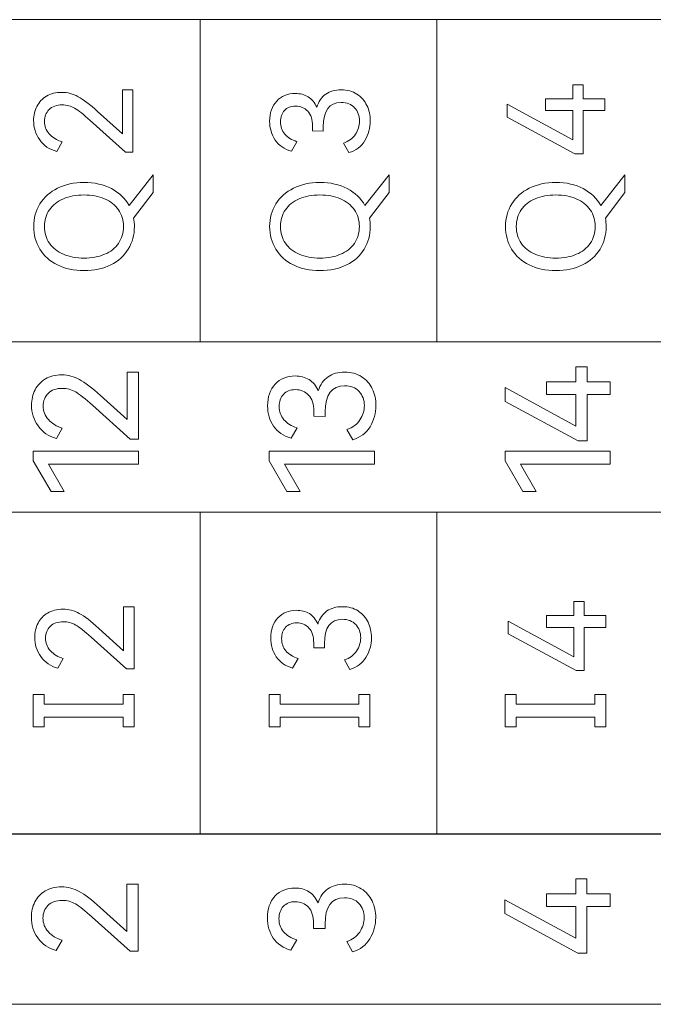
# Model space of a CAD drawing. Header units: millimetres. Extents: x 0 to 427, y 0 to 299.
# Tile 12 of 23: x 133 to 144, y 155 to 171. Entities that reach past the tile are written whole.
import ezdxf

# ---------------------------------------------------------------- set-up
doc = ezdxf.new("R2010")
doc.units = ezdxf.units.MM
doc.header["$MEASUREMENT"] = 0
doc.layers.add('layer 1', color=7, linetype='Continuous')

msp = doc.modelspace()

# ---------------------------------------------------------------- linework, layer by layer
at = {"layer": 'layer 1', "lineweight": 9}
for points, knots in [([(160.629, 171.486), (160.629, 171.486), (156.559, 171.486), (156.559, 171.486), (156.559, 171.486), (156.559, 171.486), (152.489, 171.486), (152.489, 171.486), (152.489, 171.486), (152.489, 171.486), (148.418, 171.486), (148.418, 171.486), (148.418, 171.486), (148.418, 171.486), (144.348, 171.486), (144.348, 171.486), (144.348, 171.486), (144.348, 171.486), (140.278, 171.486), (140.278, 171.486), (140.278, 171.486), (140.278, 171.486), (136.207, 171.486), (136.207, 171.486), (136.207, 171.486), (136.207, 171.486), (132.137, 171.486), (132.137, 171.486), (132.137, 171.486), (132.137, 171.486), (128.067, 171.486), (128.067, 171.486), (128.067, 171.486), (128.067, 171.486), (123.997, 171.486), (123.997, 171.486)], [0, 0, 0, 0, 0.111111, 0.111111, 0.111111, 0.111111, 0.222222, 0.222222, 0.222222, 0.222222, 0.333333, 0.333333, 0.333333, 0.333333, 0.444444, 0.444444, 0.444444, 0.444444, 0.555556, 0.555556, 0.555556, 0.555556, 0.666667, 0.666667, 0.666667, 0.666667, 0.777778, 0.777778, 0.777778, 0.777778, 0.888889, 0.888889, 0.888889, 0.888889, 1, 1, 1, 1]), ([(134.868, 169.519), (134.868, 169.519), (134.868, 170.278), (134.868, 170.278), (134.868, 170.278), (134.868, 170.278), (135.049, 170.278), (135.049, 170.278), (135.049, 170.278), (135.049, 170.278), (135.049, 169.208), (135.049, 169.208), (135.049, 169.208), (135.049, 169.208), (134.918, 169.208), (134.918, 169.208), (134.918, 169.208), (134.918, 169.208), (134.313, 169.751), (134.313, 169.751), (134.313, 169.751), (134.2, 169.853), (134.11, 169.924), (134.046, 169.962), (134.046, 169.962), (133.981, 170), (133.91, 170.019), (133.833, 170.019), (133.833, 170.019), (133.736, 170.019), (133.66, 169.993), (133.606, 169.939), (133.606, 169.939), (133.553, 169.885), (133.526, 169.818), (133.526, 169.737), (133.526, 169.737), (133.526, 169.655), (133.554, 169.582), (133.61, 169.519), (133.61, 169.519), (133.666, 169.457), (133.739, 169.412), (133.831, 169.384), (133.831, 169.384), (133.831, 169.384), (133.737, 169.219), (133.737, 169.219), (133.737, 169.219), (133.612, 169.253), (133.514, 169.319), (133.445, 169.418), (133.445, 169.418), (133.375, 169.518), (133.34, 169.629), (133.34, 169.751), (133.34, 169.751), (133.34, 169.84), (133.359, 169.921), (133.397, 169.994), (133.397, 169.994), (133.434, 170.067), (133.489, 170.126), (133.562, 170.169), (133.562, 170.169), (133.634, 170.213), (133.722, 170.235), (133.824, 170.235), (133.824, 170.235), (133.924, 170.235), (134.018, 170.21), (134.106, 170.161), (134.106, 170.161), (134.195, 170.113), (134.307, 170.027), (134.441, 169.905), (134.441, 169.905), (134.441, 169.905), (134.868, 169.519), (134.868, 169.519)], [0, 0, 0, 0, 0.05, 0.05, 0.05, 0.05, 0.1, 0.1, 0.1, 0.1, 0.15, 0.15, 0.15, 0.15, 0.2, 0.2, 0.2, 0.2, 0.25, 0.25, 0.25, 0.25, 0.3, 0.3, 0.3, 0.3, 0.35, 0.35, 0.35, 0.35, 0.4, 0.4, 0.4, 0.4, 0.45, 0.45, 0.45, 0.45, 0.5, 0.5, 0.5, 0.5, 0.55, 0.55, 0.55, 0.55, 0.6, 0.6, 0.6, 0.6, 0.65, 0.65, 0.65, 0.65, 0.7, 0.7, 0.7, 0.7, 0.75, 0.75, 0.75, 0.75, 0.8, 0.8, 0.8, 0.8, 0.85, 0.85, 0.85, 0.85, 0.9, 0.9, 0.9, 0.9, 0.95, 0.95, 0.95, 0.95, 1, 1, 1, 1]), ([(138.21, 169.978), (138.242, 170.079), (138.294, 170.154), (138.366, 170.204), (138.366, 170.204), (138.437, 170.254), (138.526, 170.278), (138.632, 170.278), (138.632, 170.278), (138.736, 170.278), (138.825, 170.254), (138.901, 170.205), (138.901, 170.205), (138.977, 170.156), (139.034, 170.091), (139.073, 170.01), (139.073, 170.01), (139.112, 169.929), (139.131, 169.84), (139.131, 169.744), (139.131, 169.744), (139.131, 169.622), (139.1, 169.509), (139.037, 169.406), (139.037, 169.406), (138.975, 169.303), (138.883, 169.233), (138.762, 169.198), (138.762, 169.198), (138.762, 169.198), (138.668, 169.363), (138.668, 169.363), (138.668, 169.363), (138.76, 169.392), (138.829, 169.443), (138.876, 169.514), (138.876, 169.514), (138.922, 169.585), (138.946, 169.662), (138.946, 169.744), (138.946, 169.744), (138.946, 169.834), (138.918, 169.91), (138.862, 169.97), (138.862, 169.97), (138.806, 170.03), (138.729, 170.061), (138.629, 170.061), (138.629, 170.061), (138.424, 170.061), (138.322, 169.921), (138.322, 169.641), (138.322, 169.641), (138.322, 169.641), (138.322, 169.57), (138.322, 169.57), (138.322, 169.57), (138.322, 169.57), (138.139, 169.572), (138.139, 169.572), (138.139, 169.572), (138.139, 169.572), (138.139, 169.652), (138.139, 169.652), (138.139, 169.652), (138.139, 169.765), (138.111, 169.851), (138.056, 169.91), (138.056, 169.91), (138.001, 169.969), (137.931, 169.999), (137.845, 169.999), (137.845, 169.999), (137.764, 169.999), (137.701, 169.973), (137.655, 169.923), (137.655, 169.923), (137.609, 169.873), (137.586, 169.808), (137.586, 169.728), (137.586, 169.728), (137.586, 169.645), (137.61, 169.576), (137.659, 169.518), (137.659, 169.518), (137.708, 169.461), (137.779, 169.417), (137.87, 169.386), (137.87, 169.386), (137.87, 169.386), (137.776, 169.221), (137.776, 169.221), (137.776, 169.221), (137.652, 169.258), (137.559, 169.323), (137.495, 169.415), (137.495, 169.415), (137.432, 169.508), (137.4, 169.616), (137.4, 169.74), (137.4, 169.74), (137.4, 169.883), (137.441, 169.999), (137.522, 170.086), (137.522, 170.086), (137.603, 170.173), (137.709, 170.216), (137.84, 170.216), (137.84, 170.216), (137.925, 170.216), (137.999, 170.197), (138.063, 170.158), (138.063, 170.158), (138.127, 170.119), (138.176, 170.059), (138.21, 169.978)], [0, 0, 0, 0, 0.034483, 0.034483, 0.034483, 0.034483, 0.068966, 0.068966, 0.068966, 0.068966, 0.103448, 0.103448, 0.103448, 0.103448, 0.137931, 0.137931, 0.137931, 0.137931, 0.172414, 0.172414, 0.172414, 0.172414, 0.206897, 0.206897, 0.206897, 0.206897, 0.241379, 0.241379, 0.241379, 0.241379, 0.275862, 0.275862, 0.275862, 0.275862, 0.310345, 0.310345, 0.310345, 0.310345, 0.344828, 0.344828, 0.344828, 0.344828, 0.37931, 0.37931, 0.37931, 0.37931, 0.413793, 0.413793, 0.413793, 0.413793, 0.448276, 0.448276, 0.448276, 0.448276, 0.482759, 0.482759, 0.482759, 0.482759, 0.517241, 0.517241, 0.517241, 0.517241, 0.551724, 0.551724, 0.551724, 0.551724, 0.586207, 0.586207, 0.586207, 0.586207, 0.62069, 0.62069, 0.62069, 0.62069, 0.655172, 0.655172, 0.655172, 0.655172, 0.689655, 0.689655, 0.689655, 0.689655, 0.724138, 0.724138, 0.724138, 0.724138, 0.758621, 0.758621, 0.758621, 0.758621, 0.793103, 0.793103, 0.793103, 0.793103, 0.827586, 0.827586, 0.827586, 0.827586, 0.862069, 0.862069, 0.862069, 0.862069, 0.896552, 0.896552, 0.896552, 0.896552, 0.931034, 0.931034, 0.931034, 0.931034, 0.965517, 0.965517, 0.965517, 0.965517, 1, 1, 1, 1]), ([(142.146, 170.125), (142.146, 170.125), (142.616, 170.125), (142.616, 170.125), (142.616, 170.125), (142.616, 170.125), (142.616, 170.366), (142.616, 170.366), (142.616, 170.366), (142.616, 170.366), (142.792, 170.366), (142.792, 170.366), (142.792, 170.366), (142.792, 170.366), (142.792, 170.125), (142.792, 170.125), (142.792, 170.125), (142.792, 170.125), (143.164, 170.125), (143.164, 170.125), (143.164, 170.125), (143.164, 170.125), (143.164, 169.921), (143.164, 169.921), (143.164, 169.921), (143.164, 169.921), (142.792, 169.921), (142.792, 169.921), (142.792, 169.921), (142.792, 169.921), (142.792, 169.178), (142.792, 169.178), (142.792, 169.178), (142.792, 169.178), (142.65, 169.178), (142.65, 169.178), (142.65, 169.178), (142.65, 169.178), (141.483, 169.808), (141.483, 169.808), (141.483, 169.808), (141.483, 169.808), (141.483, 170.031), (141.483, 170.031), (141.483, 170.031), (141.483, 170.031), (142.616, 169.416), (142.616, 169.416), (142.616, 169.416), (142.616, 169.416), (142.616, 169.921), (142.616, 169.921), (142.616, 169.921), (142.616, 169.921), (142.146, 169.921), (142.146, 169.921), (142.146, 169.921), (142.146, 169.921), (142.146, 170.125), (142.146, 170.125)], [0, 0, 0, 0, 0.066667, 0.066667, 0.066667, 0.066667, 0.133333, 0.133333, 0.133333, 0.133333, 0.2, 0.2, 0.2, 0.2, 0.266667, 0.266667, 0.266667, 0.266667, 0.333333, 0.333333, 0.333333, 0.333333, 0.4, 0.4, 0.4, 0.4, 0.466667, 0.466667, 0.466667, 0.466667, 0.533333, 0.533333, 0.533333, 0.533333, 0.6, 0.6, 0.6, 0.6, 0.666667, 0.666667, 0.666667, 0.666667, 0.733333, 0.733333, 0.733333, 0.733333, 0.8, 0.8, 0.8, 0.8, 0.866667, 0.866667, 0.866667, 0.866667, 0.933333, 0.933333, 0.933333, 0.933333, 1, 1, 1, 1]), ([(135.397, 168.818), (135.397, 168.818), (135.397, 168.511), (135.397, 168.511), (135.397, 168.511), (135.397, 168.511), (135.06, 168.07), (135.06, 168.07), (135.06, 168.07), (135.069, 168.023), (135.074, 167.975), (135.074, 167.926), (135.074, 167.926), (135.074, 167.782), (135.039, 167.653), (134.968, 167.537), (134.968, 167.537), (134.898, 167.422), (134.797, 167.331), (134.666, 167.266), (134.666, 167.266), (134.534, 167.2), (134.381, 167.167), (134.207, 167.167), (134.207, 167.167), (134.034, 167.167), (133.882, 167.2), (133.751, 167.266), (133.751, 167.266), (133.619, 167.331), (133.518, 167.422), (133.448, 167.537), (133.448, 167.537), (133.378, 167.653), (133.343, 167.782), (133.343, 167.926), (133.343, 167.926), (133.343, 168.07), (133.378, 168.199), (133.449, 168.315), (133.449, 168.315), (133.52, 168.43), (133.621, 168.521), (133.752, 168.586), (133.752, 168.586), (133.883, 168.652), (134.034, 168.685), (134.207, 168.685), (134.207, 168.685), (134.388, 168.685), (134.545, 168.649), (134.678, 168.578), (134.678, 168.578), (134.812, 168.507), (134.913, 168.411), (134.982, 168.288), (134.982, 168.288), (134.982, 168.288), (135.397, 168.818), (135.397, 168.818)], [0, 0, 0, 0, 0.066667, 0.066667, 0.066667, 0.066667, 0.133333, 0.133333, 0.133333, 0.133333, 0.2, 0.2, 0.2, 0.2, 0.266667, 0.266667, 0.266667, 0.266667, 0.333333, 0.333333, 0.333333, 0.333333, 0.4, 0.4, 0.4, 0.4, 0.466667, 0.466667, 0.466667, 0.466667, 0.533333, 0.533333, 0.533333, 0.533333, 0.6, 0.6, 0.6, 0.6, 0.666667, 0.666667, 0.666667, 0.666667, 0.733333, 0.733333, 0.733333, 0.733333, 0.8, 0.8, 0.8, 0.8, 0.866667, 0.866667, 0.866667, 0.866667, 0.933333, 0.933333, 0.933333, 0.933333, 1, 1, 1, 1]), ([(139.455, 168.818), (139.455, 168.818), (139.455, 168.511), (139.455, 168.511), (139.455, 168.511), (139.455, 168.511), (139.118, 168.07), (139.118, 168.07), (139.118, 168.07), (139.127, 168.023), (139.131, 167.975), (139.131, 167.926), (139.131, 167.926), (139.131, 167.782), (139.096, 167.653), (139.026, 167.537), (139.026, 167.537), (138.956, 167.422), (138.855, 167.331), (138.723, 167.266), (138.723, 167.266), (138.592, 167.2), (138.439, 167.167), (138.265, 167.167), (138.265, 167.167), (138.092, 167.167), (137.94, 167.2), (137.808, 167.266), (137.808, 167.266), (137.677, 167.331), (137.576, 167.422), (137.506, 167.537), (137.506, 167.537), (137.435, 167.653), (137.4, 167.782), (137.4, 167.926), (137.4, 167.926), (137.4, 168.07), (137.436, 168.199), (137.507, 168.315), (137.507, 168.315), (137.578, 168.43), (137.679, 168.521), (137.81, 168.586), (137.81, 168.586), (137.94, 168.652), (138.092, 168.685), (138.265, 168.685), (138.265, 168.685), (138.445, 168.685), (138.602, 168.649), (138.736, 168.578), (138.736, 168.578), (138.87, 168.507), (138.971, 168.411), (139.04, 168.288), (139.04, 168.288), (139.04, 168.288), (139.455, 168.818), (139.455, 168.818)], [0, 0, 0, 0, 0.066667, 0.066667, 0.066667, 0.066667, 0.133333, 0.133333, 0.133333, 0.133333, 0.2, 0.2, 0.2, 0.2, 0.266667, 0.266667, 0.266667, 0.266667, 0.333333, 0.333333, 0.333333, 0.333333, 0.4, 0.4, 0.4, 0.4, 0.466667, 0.466667, 0.466667, 0.466667, 0.533333, 0.533333, 0.533333, 0.533333, 0.6, 0.6, 0.6, 0.6, 0.666667, 0.666667, 0.666667, 0.666667, 0.733333, 0.733333, 0.733333, 0.733333, 0.8, 0.8, 0.8, 0.8, 0.866667, 0.866667, 0.866667, 0.866667, 0.933333, 0.933333, 0.933333, 0.933333, 1, 1, 1, 1]), ([(143.512, 168.818), (143.512, 168.818), (143.512, 168.511), (143.512, 168.511), (143.512, 168.511), (143.512, 168.511), (143.175, 168.07), (143.175, 168.07), (143.175, 168.07), (143.184, 168.023), (143.189, 167.975), (143.189, 167.926), (143.189, 167.926), (143.189, 167.782), (143.154, 167.653), (143.083, 167.537), (143.083, 167.537), (143.013, 167.422), (142.912, 167.331), (142.781, 167.266), (142.781, 167.266), (142.649, 167.2), (142.496, 167.167), (142.322, 167.167), (142.322, 167.167), (142.149, 167.167), (141.997, 167.2), (141.866, 167.266), (141.866, 167.266), (141.734, 167.331), (141.633, 167.422), (141.563, 167.537), (141.563, 167.537), (141.493, 167.653), (141.458, 167.782), (141.458, 167.926), (141.458, 167.926), (141.458, 168.07), (141.493, 168.199), (141.564, 168.315), (141.564, 168.315), (141.635, 168.43), (141.736, 168.521), (141.867, 168.586), (141.867, 168.586), (141.998, 168.652), (142.149, 168.685), (142.322, 168.685), (142.322, 168.685), (142.503, 168.685), (142.66, 168.649), (142.793, 168.578), (142.793, 168.578), (142.927, 168.507), (143.028, 168.411), (143.097, 168.288), (143.097, 168.288), (143.097, 168.288), (143.512, 168.818), (143.512, 168.818)], [0, 0, 0, 0, 0.066667, 0.066667, 0.066667, 0.066667, 0.133333, 0.133333, 0.133333, 0.133333, 0.2, 0.2, 0.2, 0.2, 0.266667, 0.266667, 0.266667, 0.266667, 0.333333, 0.333333, 0.333333, 0.333333, 0.4, 0.4, 0.4, 0.4, 0.466667, 0.466667, 0.466667, 0.466667, 0.533333, 0.533333, 0.533333, 0.533333, 0.6, 0.6, 0.6, 0.6, 0.666667, 0.666667, 0.666667, 0.666667, 0.733333, 0.733333, 0.733333, 0.733333, 0.8, 0.8, 0.8, 0.8, 0.866667, 0.866667, 0.866667, 0.866667, 0.933333, 0.933333, 0.933333, 0.933333, 1, 1, 1, 1]), ([(134.207, 167.383), (134.34, 167.383), (134.458, 167.404), (134.56, 167.448), (134.56, 167.448), (134.663, 167.491), (134.743, 167.555), (134.8, 167.637), (134.8, 167.637), (134.857, 167.72), (134.886, 167.816), (134.886, 167.926), (134.886, 167.926), (134.886, 168.036), (134.857, 168.132), (134.8, 168.214), (134.8, 168.214), (134.743, 168.296), (134.663, 168.359), (134.56, 168.403), (134.56, 168.403), (134.458, 168.447), (134.34, 168.469), (134.207, 168.469), (134.207, 168.469), (134.073, 168.469), (133.954, 168.447), (133.852, 168.403), (133.852, 168.403), (133.749, 168.359), (133.67, 168.296), (133.613, 168.214), (133.613, 168.214), (133.557, 168.132), (133.528, 168.036), (133.528, 167.926), (133.528, 167.926), (133.528, 167.816), (133.557, 167.72), (133.613, 167.638), (133.613, 167.638), (133.67, 167.556), (133.749, 167.493), (133.852, 167.449), (133.852, 167.449), (133.954, 167.405), (134.073, 167.383), (134.207, 167.383)], [0, 0, 0, 0, 0.083333, 0.083333, 0.083333, 0.083333, 0.166667, 0.166667, 0.166667, 0.166667, 0.25, 0.25, 0.25, 0.25, 0.333333, 0.333333, 0.333333, 0.333333, 0.416667, 0.416667, 0.416667, 0.416667, 0.5, 0.5, 0.5, 0.5, 0.583333, 0.583333, 0.583333, 0.583333, 0.666667, 0.666667, 0.666667, 0.666667, 0.75, 0.75, 0.75, 0.75, 0.833333, 0.833333, 0.833333, 0.833333, 0.916667, 0.916667, 0.916667, 0.916667, 1, 1, 1, 1]), ([(138.265, 167.383), (138.398, 167.383), (138.515, 167.404), (138.618, 167.448), (138.618, 167.448), (138.72, 167.491), (138.8, 167.555), (138.857, 167.637), (138.857, 167.637), (138.915, 167.72), (138.943, 167.816), (138.943, 167.926), (138.943, 167.926), (138.943, 168.036), (138.915, 168.132), (138.857, 168.214), (138.857, 168.214), (138.8, 168.296), (138.72, 168.359), (138.618, 168.403), (138.618, 168.403), (138.515, 168.447), (138.398, 168.469), (138.265, 168.469), (138.265, 168.469), (138.13, 168.469), (138.012, 168.447), (137.909, 168.403), (137.909, 168.403), (137.807, 168.359), (137.727, 168.296), (137.671, 168.214), (137.671, 168.214), (137.614, 168.132), (137.586, 168.036), (137.586, 167.926), (137.586, 167.926), (137.586, 167.816), (137.614, 167.72), (137.671, 167.638), (137.671, 167.638), (137.727, 167.556), (137.807, 167.493), (137.909, 167.449), (137.909, 167.449), (138.012, 167.405), (138.13, 167.383), (138.265, 167.383)], [0, 0, 0, 0, 0.083333, 0.083333, 0.083333, 0.083333, 0.166667, 0.166667, 0.166667, 0.166667, 0.25, 0.25, 0.25, 0.25, 0.333333, 0.333333, 0.333333, 0.333333, 0.416667, 0.416667, 0.416667, 0.416667, 0.5, 0.5, 0.5, 0.5, 0.583333, 0.583333, 0.583333, 0.583333, 0.666667, 0.666667, 0.666667, 0.666667, 0.75, 0.75, 0.75, 0.75, 0.833333, 0.833333, 0.833333, 0.833333, 0.916667, 0.916667, 0.916667, 0.916667, 1, 1, 1, 1]), ([(142.322, 167.383), (142.455, 167.383), (142.573, 167.404), (142.675, 167.448), (142.675, 167.448), (142.778, 167.491), (142.858, 167.555), (142.915, 167.637), (142.915, 167.637), (142.972, 167.72), (143.001, 167.816), (143.001, 167.926), (143.001, 167.926), (143.001, 168.036), (142.972, 168.132), (142.915, 168.214), (142.915, 168.214), (142.858, 168.296), (142.778, 168.359), (142.675, 168.403), (142.675, 168.403), (142.573, 168.447), (142.455, 168.469), (142.322, 168.469), (142.322, 168.469), (142.188, 168.469), (142.069, 168.447), (141.967, 168.403), (141.967, 168.403), (141.864, 168.359), (141.785, 168.296), (141.728, 168.214), (141.728, 168.214), (141.672, 168.132), (141.643, 168.036), (141.643, 167.926), (141.643, 167.926), (141.643, 167.816), (141.672, 167.72), (141.728, 167.638), (141.728, 167.638), (141.785, 167.556), (141.864, 167.493), (141.967, 167.449), (141.967, 167.449), (142.069, 167.405), (142.188, 167.383), (142.322, 167.383)], [0, 0, 0, 0, 0.083333, 0.083333, 0.083333, 0.083333, 0.166667, 0.166667, 0.166667, 0.166667, 0.25, 0.25, 0.25, 0.25, 0.333333, 0.333333, 0.333333, 0.333333, 0.416667, 0.416667, 0.416667, 0.416667, 0.5, 0.5, 0.5, 0.5, 0.583333, 0.583333, 0.583333, 0.583333, 0.666667, 0.666667, 0.666667, 0.666667, 0.75, 0.75, 0.75, 0.75, 0.833333, 0.833333, 0.833333, 0.833333, 0.916667, 0.916667, 0.916667, 0.916667, 1, 1, 1, 1]), ([(160.629, 165.945), (160.629, 165.945), (156.559, 165.945), (156.559, 165.945), (156.559, 165.945), (156.559, 165.945), (152.489, 165.945), (152.489, 165.945), (152.489, 165.945), (152.489, 165.945), (148.418, 165.945), (148.418, 165.945), (148.418, 165.945), (148.418, 165.945), (144.348, 165.945), (144.348, 165.945), (144.348, 165.945), (144.348, 165.945), (140.278, 165.945), (140.278, 165.945), (140.278, 165.945), (140.278, 165.945), (136.207, 165.945), (136.207, 165.945), (136.207, 165.945), (136.207, 165.945), (132.137, 165.945), (132.137, 165.945), (132.137, 165.945), (132.137, 165.945), (128.067, 165.945), (128.067, 165.945), (128.067, 165.945), (128.067, 165.945), (123.997, 165.945), (123.997, 165.945)], [0, 0, 0, 0, 0.111111, 0.111111, 0.111111, 0.111111, 0.222222, 0.222222, 0.222222, 0.222222, 0.333333, 0.333333, 0.333333, 0.333333, 0.444444, 0.444444, 0.444444, 0.444444, 0.555556, 0.555556, 0.555556, 0.555556, 0.666667, 0.666667, 0.666667, 0.666667, 0.777778, 0.777778, 0.777778, 0.777778, 0.888889, 0.888889, 0.888889, 0.888889, 1, 1, 1, 1]), ([(123.997, 163.011), (123.997, 163.011), (123.997, 165.943), (123.997, 165.943), (123.997, 165.943), (123.997, 165.943), (160.629, 165.943), (160.629, 165.943), (160.629, 165.943), (160.629, 165.943), (160.629, 163.011), (160.629, 163.011), (160.629, 163.011), (160.629, 163.011), (123.997, 163.011), (123.997, 163.011)], [0, 0, 0, 0, 0.25, 0.25, 0.25, 0.25, 0.5, 0.5, 0.5, 0.5, 0.75, 0.75, 0.75, 0.75, 1, 1, 1, 1]), ([(134.949, 164.604), (134.949, 164.604), (134.949, 165.421), (134.949, 165.421), (134.949, 165.421), (134.949, 165.421), (135.144, 165.421), (135.144, 165.421), (135.144, 165.421), (135.144, 165.421), (135.144, 164.268), (135.144, 164.268), (135.144, 164.268), (135.144, 164.268), (135.003, 164.268), (135.003, 164.268), (135.003, 164.268), (135.003, 164.268), (134.351, 164.853), (134.351, 164.853), (134.351, 164.853), (134.229, 164.963), (134.133, 165.04), (134.064, 165.08), (134.064, 165.08), (133.994, 165.121), (133.918, 165.142), (133.835, 165.142), (133.835, 165.142), (133.73, 165.142), (133.648, 165.113), (133.591, 165.056), (133.591, 165.056), (133.534, 164.999), (133.504, 164.926), (133.504, 164.838), (133.504, 164.838), (133.504, 164.75), (133.535, 164.671), (133.595, 164.604), (133.595, 164.604), (133.654, 164.537), (133.734, 164.488), (133.833, 164.458), (133.833, 164.458), (133.833, 164.458), (133.732, 164.28), (133.732, 164.28), (133.732, 164.28), (133.597, 164.317), (133.492, 164.388), (133.417, 164.495), (133.417, 164.495), (133.342, 164.602), (133.304, 164.722), (133.304, 164.853), (133.304, 164.853), (133.304, 164.949), (133.325, 165.036), (133.365, 165.115), (133.365, 165.115), (133.405, 165.194), (133.464, 165.257), (133.543, 165.304), (133.543, 165.304), (133.621, 165.351), (133.715, 165.374), (133.825, 165.374), (133.825, 165.374), (133.932, 165.374), (134.034, 165.347), (134.129, 165.295), (134.129, 165.295), (134.224, 165.243), (134.345, 165.149), (134.49, 165.019), (134.49, 165.019), (134.49, 165.019), (134.949, 164.604), (134.949, 164.604)], [0, 0, 0, 0, 0.05, 0.05, 0.05, 0.05, 0.1, 0.1, 0.1, 0.1, 0.15, 0.15, 0.15, 0.15, 0.2, 0.2, 0.2, 0.2, 0.25, 0.25, 0.25, 0.25, 0.3, 0.3, 0.3, 0.3, 0.35, 0.35, 0.35, 0.35, 0.4, 0.4, 0.4, 0.4, 0.45, 0.45, 0.45, 0.45, 0.5, 0.5, 0.5, 0.5, 0.55, 0.55, 0.55, 0.55, 0.6, 0.6, 0.6, 0.6, 0.65, 0.65, 0.65, 0.65, 0.7, 0.7, 0.7, 0.7, 0.75, 0.75, 0.75, 0.75, 0.8, 0.8, 0.8, 0.8, 0.85, 0.85, 0.85, 0.85, 0.9, 0.9, 0.9, 0.9, 0.95, 0.95, 0.95, 0.95, 1, 1, 1, 1]), ([(138.236, 165.098), (138.271, 165.206), (138.327, 165.287), (138.404, 165.341), (138.404, 165.341), (138.482, 165.394), (138.577, 165.421), (138.691, 165.421), (138.691, 165.421), (138.803, 165.421), (138.9, 165.394), (138.981, 165.342), (138.981, 165.342), (139.062, 165.29), (139.125, 165.219), (139.166, 165.132), (139.166, 165.132), (139.208, 165.046), (139.229, 164.95), (139.229, 164.846), (139.229, 164.846), (139.229, 164.714), (139.195, 164.593), (139.128, 164.482), (139.128, 164.482), (139.06, 164.371), (138.961, 164.296), (138.831, 164.258), (138.831, 164.258), (138.831, 164.258), (138.73, 164.436), (138.73, 164.436), (138.73, 164.436), (138.829, 164.467), (138.904, 164.522), (138.954, 164.598), (138.954, 164.598), (139.003, 164.674), (139.029, 164.757), (139.029, 164.846), (139.029, 164.846), (139.029, 164.943), (138.998, 165.025), (138.939, 165.089), (138.939, 165.089), (138.879, 165.154), (138.795, 165.187), (138.688, 165.187), (138.688, 165.187), (138.468, 165.187), (138.357, 165.035), (138.357, 164.735), (138.357, 164.735), (138.357, 164.735), (138.357, 164.658), (138.357, 164.658), (138.357, 164.658), (138.357, 164.658), (138.16, 164.661), (138.16, 164.661), (138.16, 164.661), (138.16, 164.661), (138.16, 164.747), (138.16, 164.747), (138.16, 164.747), (138.16, 164.869), (138.13, 164.962), (138.071, 165.025), (138.071, 165.025), (138.012, 165.088), (137.936, 165.12), (137.844, 165.12), (137.844, 165.12), (137.756, 165.12), (137.688, 165.093), (137.639, 165.038), (137.639, 165.038), (137.589, 164.984), (137.565, 164.914), (137.565, 164.829), (137.565, 164.829), (137.565, 164.74), (137.591, 164.664), (137.644, 164.603), (137.644, 164.603), (137.696, 164.541), (137.772, 164.494), (137.871, 164.461), (137.871, 164.461), (137.871, 164.461), (137.77, 164.283), (137.77, 164.283), (137.77, 164.283), (137.636, 164.322), (137.535, 164.392), (137.467, 164.492), (137.467, 164.492), (137.399, 164.591), (137.365, 164.708), (137.365, 164.841), (137.365, 164.841), (137.365, 164.996), (137.408, 165.12), (137.495, 165.214), (137.495, 165.214), (137.583, 165.308), (137.697, 165.355), (137.839, 165.355), (137.839, 165.355), (137.929, 165.355), (138.009, 165.333), (138.078, 165.292), (138.078, 165.292), (138.147, 165.25), (138.2, 165.185), (138.236, 165.098)], [0, 0, 0, 0, 0.034483, 0.034483, 0.034483, 0.034483, 0.068966, 0.068966, 0.068966, 0.068966, 0.103448, 0.103448, 0.103448, 0.103448, 0.137931, 0.137931, 0.137931, 0.137931, 0.172414, 0.172414, 0.172414, 0.172414, 0.206897, 0.206897, 0.206897, 0.206897, 0.241379, 0.241379, 0.241379, 0.241379, 0.275862, 0.275862, 0.275862, 0.275862, 0.310345, 0.310345, 0.310345, 0.310345, 0.344828, 0.344828, 0.344828, 0.344828, 0.37931, 0.37931, 0.37931, 0.37931, 0.413793, 0.413793, 0.413793, 0.413793, 0.448276, 0.448276, 0.448276, 0.448276, 0.482759, 0.482759, 0.482759, 0.482759, 0.517241, 0.517241, 0.517241, 0.517241, 0.551724, 0.551724, 0.551724, 0.551724, 0.586207, 0.586207, 0.586207, 0.586207, 0.62069, 0.62069, 0.62069, 0.62069, 0.655172, 0.655172, 0.655172, 0.655172, 0.689655, 0.689655, 0.689655, 0.689655, 0.724138, 0.724138, 0.724138, 0.724138, 0.758621, 0.758621, 0.758621, 0.758621, 0.793103, 0.793103, 0.793103, 0.793103, 0.827586, 0.827586, 0.827586, 0.827586, 0.862069, 0.862069, 0.862069, 0.862069, 0.896552, 0.896552, 0.896552, 0.896552, 0.931034, 0.931034, 0.931034, 0.931034, 0.965517, 0.965517, 0.965517, 0.965517, 1, 1, 1, 1]), ([(142.163, 165.256), (142.163, 165.256), (142.669, 165.256), (142.669, 165.256), (142.669, 165.256), (142.669, 165.256), (142.669, 165.515), (142.669, 165.515), (142.669, 165.515), (142.669, 165.515), (142.86, 165.515), (142.86, 165.515), (142.86, 165.515), (142.86, 165.515), (142.86, 165.256), (142.86, 165.256), (142.86, 165.256), (142.86, 165.256), (143.26, 165.256), (143.26, 165.256), (143.26, 165.256), (143.26, 165.256), (143.26, 165.036), (143.26, 165.036), (143.26, 165.036), (143.26, 165.036), (142.86, 165.036), (142.86, 165.036), (142.86, 165.036), (142.86, 165.036), (142.86, 164.236), (142.86, 164.236), (142.86, 164.236), (142.86, 164.236), (142.707, 164.236), (142.707, 164.236), (142.707, 164.236), (142.707, 164.236), (141.45, 164.915), (141.45, 164.915), (141.45, 164.915), (141.45, 164.915), (141.45, 165.155), (141.45, 165.155), (141.45, 165.155), (141.45, 165.155), (142.669, 164.493), (142.669, 164.493), (142.669, 164.493), (142.669, 164.493), (142.669, 165.036), (142.669, 165.036), (142.669, 165.036), (142.669, 165.036), (142.163, 165.036), (142.163, 165.036), (142.163, 165.036), (142.163, 165.036), (142.163, 165.256), (142.163, 165.256)], [0, 0, 0, 0, 0.066667, 0.066667, 0.066667, 0.066667, 0.133333, 0.133333, 0.133333, 0.133333, 0.2, 0.2, 0.2, 0.2, 0.266667, 0.266667, 0.266667, 0.266667, 0.333333, 0.333333, 0.333333, 0.333333, 0.4, 0.4, 0.4, 0.4, 0.466667, 0.466667, 0.466667, 0.466667, 0.533333, 0.533333, 0.533333, 0.533333, 0.6, 0.6, 0.6, 0.6, 0.666667, 0.666667, 0.666667, 0.666667, 0.733333, 0.733333, 0.733333, 0.733333, 0.8, 0.8, 0.8, 0.8, 0.866667, 0.866667, 0.866667, 0.866667, 0.933333, 0.933333, 0.933333, 0.933333, 1, 1, 1, 1]), ([(133.867, 163.367), (133.867, 163.367), (133.64, 163.367), (133.64, 163.367), (133.64, 163.367), (133.64, 163.367), (133.334, 163.893), (133.334, 163.893), (133.334, 163.893), (133.334, 163.893), (133.334, 164.061), (133.334, 164.061), (133.334, 164.061), (133.334, 164.061), (135.144, 164.061), (135.144, 164.061), (135.144, 164.061), (135.144, 164.061), (135.144, 163.838), (135.144, 163.838), (135.144, 163.838), (135.144, 163.838), (133.598, 163.838), (133.598, 163.838), (133.598, 163.838), (133.598, 163.838), (133.867, 163.367), (133.867, 163.367)], [0, 0, 0, 0, 0.142857, 0.142857, 0.142857, 0.142857, 0.285714, 0.285714, 0.285714, 0.285714, 0.428571, 0.428571, 0.428571, 0.428571, 0.571429, 0.571429, 0.571429, 0.571429, 0.714286, 0.714286, 0.714286, 0.714286, 0.857143, 0.857143, 0.857143, 0.857143, 1, 1, 1, 1]), ([(137.925, 163.367), (137.925, 163.367), (137.698, 163.367), (137.698, 163.367), (137.698, 163.367), (137.698, 163.367), (137.392, 163.893), (137.392, 163.893), (137.392, 163.893), (137.392, 163.893), (137.392, 164.061), (137.392, 164.061), (137.392, 164.061), (137.392, 164.061), (139.202, 164.061), (139.202, 164.061), (139.202, 164.061), (139.202, 164.061), (139.202, 163.838), (139.202, 163.838), (139.202, 163.838), (139.202, 163.838), (137.656, 163.838), (137.656, 163.838), (137.656, 163.838), (137.656, 163.838), (137.925, 163.367), (137.925, 163.367)], [0, 0, 0, 0, 0.142857, 0.142857, 0.142857, 0.142857, 0.285714, 0.285714, 0.285714, 0.285714, 0.428571, 0.428571, 0.428571, 0.428571, 0.571429, 0.571429, 0.571429, 0.571429, 0.714286, 0.714286, 0.714286, 0.714286, 0.857143, 0.857143, 0.857143, 0.857143, 1, 1, 1, 1]), ([(141.983, 163.367), (141.983, 163.367), (141.756, 163.367), (141.756, 163.367), (141.756, 163.367), (141.756, 163.367), (141.45, 163.893), (141.45, 163.893), (141.45, 163.893), (141.45, 163.893), (141.45, 164.061), (141.45, 164.061), (141.45, 164.061), (141.45, 164.061), (143.26, 164.061), (143.26, 164.061), (143.26, 164.061), (143.26, 164.061), (143.26, 163.838), (143.26, 163.838), (143.26, 163.838), (143.26, 163.838), (141.714, 163.838), (141.714, 163.838), (141.714, 163.838), (141.714, 163.838), (141.983, 163.367), (141.983, 163.367)], [0, 0, 0, 0, 0.142857, 0.142857, 0.142857, 0.142857, 0.285714, 0.285714, 0.285714, 0.285714, 0.428571, 0.428571, 0.428571, 0.428571, 0.571429, 0.571429, 0.571429, 0.571429, 0.714286, 0.714286, 0.714286, 0.714286, 0.857143, 0.857143, 0.857143, 0.857143, 1, 1, 1, 1]), ([(160.629, 163.011), (160.629, 163.011), (156.559, 163.011), (156.559, 163.011), (156.559, 163.011), (156.559, 163.011), (152.489, 163.011), (152.489, 163.011), (152.489, 163.011), (152.489, 163.011), (148.418, 163.011), (148.418, 163.011), (148.418, 163.011), (148.418, 163.011), (144.348, 163.011), (144.348, 163.011), (144.348, 163.011), (144.348, 163.011), (140.278, 163.011), (140.278, 163.011), (140.278, 163.011), (140.278, 163.011), (136.207, 163.011), (136.207, 163.011), (136.207, 163.011), (136.207, 163.011), (132.137, 163.011), (132.137, 163.011), (132.137, 163.011), (132.137, 163.011), (128.067, 163.011), (128.067, 163.011), (128.067, 163.011), (128.067, 163.011), (123.997, 163.011), (123.997, 163.011)], [0, 0, 0, 0, 0.111111, 0.111111, 0.111111, 0.111111, 0.222222, 0.222222, 0.222222, 0.222222, 0.333333, 0.333333, 0.333333, 0.333333, 0.444444, 0.444444, 0.444444, 0.444444, 0.555556, 0.555556, 0.555556, 0.555556, 0.666667, 0.666667, 0.666667, 0.666667, 0.777778, 0.777778, 0.777778, 0.777778, 0.888889, 0.888889, 0.888889, 0.888889, 1, 1, 1, 1]), ([(142.165, 161.232), (142.165, 161.232), (142.635, 161.232), (142.635, 161.232), (142.635, 161.232), (142.635, 161.232), (142.635, 161.473), (142.635, 161.473), (142.635, 161.473), (142.635, 161.473), (142.812, 161.473), (142.812, 161.473), (142.812, 161.473), (142.812, 161.473), (142.812, 161.232), (142.812, 161.232), (142.812, 161.232), (142.812, 161.232), (143.184, 161.232), (143.184, 161.232), (143.184, 161.232), (143.184, 161.232), (143.184, 161.028), (143.184, 161.028), (143.184, 161.028), (143.184, 161.028), (142.812, 161.028), (142.812, 161.028), (142.812, 161.028), (142.812, 161.028), (142.812, 160.285), (142.812, 160.285), (142.812, 160.285), (142.812, 160.285), (142.67, 160.285), (142.67, 160.285), (142.67, 160.285), (142.67, 160.285), (141.503, 160.915), (141.503, 160.915), (141.503, 160.915), (141.503, 160.915), (141.503, 161.138), (141.503, 161.138), (141.503, 161.138), (141.503, 161.138), (142.635, 160.523), (142.635, 160.523), (142.635, 160.523), (142.635, 160.523), (142.635, 161.028), (142.635, 161.028), (142.635, 161.028), (142.635, 161.028), (142.165, 161.028), (142.165, 161.028), (142.165, 161.028), (142.165, 161.028), (142.165, 161.232), (142.165, 161.232)], [0, 0, 0, 0, 0.066667, 0.066667, 0.066667, 0.066667, 0.133333, 0.133333, 0.133333, 0.133333, 0.2, 0.2, 0.2, 0.2, 0.266667, 0.266667, 0.266667, 0.266667, 0.333333, 0.333333, 0.333333, 0.333333, 0.4, 0.4, 0.4, 0.4, 0.466667, 0.466667, 0.466667, 0.466667, 0.533333, 0.533333, 0.533333, 0.533333, 0.6, 0.6, 0.6, 0.6, 0.666667, 0.666667, 0.666667, 0.666667, 0.733333, 0.733333, 0.733333, 0.733333, 0.8, 0.8, 0.8, 0.8, 0.866667, 0.866667, 0.866667, 0.866667, 0.933333, 0.933333, 0.933333, 0.933333, 1, 1, 1, 1]), ([(134.887, 160.626), (134.887, 160.626), (134.887, 161.385), (134.887, 161.385), (134.887, 161.385), (134.887, 161.385), (135.069, 161.385), (135.069, 161.385), (135.069, 161.385), (135.069, 161.385), (135.069, 160.315), (135.069, 160.315), (135.069, 160.315), (135.069, 160.315), (134.938, 160.315), (134.938, 160.315), (134.938, 160.315), (134.938, 160.315), (134.332, 160.858), (134.332, 160.858), (134.332, 160.858), (134.219, 160.96), (134.13, 161.031), (134.065, 161.069), (134.065, 161.069), (134, 161.107), (133.93, 161.126), (133.853, 161.126), (133.853, 161.126), (133.755, 161.126), (133.68, 161.1), (133.626, 161.046), (133.626, 161.046), (133.573, 160.992), (133.546, 160.925), (133.546, 160.844), (133.546, 160.844), (133.546, 160.762), (133.574, 160.689), (133.63, 160.626), (133.63, 160.626), (133.685, 160.564), (133.759, 160.519), (133.851, 160.491), (133.851, 160.491), (133.851, 160.491), (133.757, 160.326), (133.757, 160.326), (133.757, 160.326), (133.632, 160.36), (133.534, 160.426), (133.465, 160.525), (133.465, 160.525), (133.395, 160.625), (133.36, 160.736), (133.36, 160.858), (133.36, 160.858), (133.36, 160.947), (133.379, 161.028), (133.416, 161.101), (133.416, 161.101), (133.454, 161.174), (133.509, 161.233), (133.581, 161.276), (133.581, 161.276), (133.654, 161.32), (133.742, 161.342), (133.844, 161.342), (133.844, 161.342), (133.943, 161.342), (134.037, 161.317), (134.126, 161.268), (134.126, 161.268), (134.215, 161.22), (134.326, 161.134), (134.461, 161.012), (134.461, 161.012), (134.461, 161.012), (134.887, 160.626), (134.887, 160.626)], [0, 0, 0, 0, 0.05, 0.05, 0.05, 0.05, 0.1, 0.1, 0.1, 0.1, 0.15, 0.15, 0.15, 0.15, 0.2, 0.2, 0.2, 0.2, 0.25, 0.25, 0.25, 0.25, 0.3, 0.3, 0.3, 0.3, 0.35, 0.35, 0.35, 0.35, 0.4, 0.4, 0.4, 0.4, 0.45, 0.45, 0.45, 0.45, 0.5, 0.5, 0.5, 0.5, 0.55, 0.55, 0.55, 0.55, 0.6, 0.6, 0.6, 0.6, 0.65, 0.65, 0.65, 0.65, 0.7, 0.7, 0.7, 0.7, 0.75, 0.75, 0.75, 0.75, 0.8, 0.8, 0.8, 0.8, 0.85, 0.85, 0.85, 0.85, 0.9, 0.9, 0.9, 0.9, 0.95, 0.95, 0.95, 0.95, 1, 1, 1, 1]), ([(138.229, 161.085), (138.262, 161.186), (138.314, 161.261), (138.385, 161.311), (138.385, 161.311), (138.457, 161.361), (138.546, 161.385), (138.651, 161.385), (138.651, 161.385), (138.755, 161.385), (138.845, 161.361), (138.921, 161.312), (138.921, 161.312), (138.996, 161.263), (139.054, 161.198), (139.093, 161.117), (139.093, 161.117), (139.132, 161.036), (139.151, 160.947), (139.151, 160.851), (139.151, 160.851), (139.151, 160.729), (139.12, 160.616), (139.057, 160.513), (139.057, 160.513), (138.995, 160.41), (138.903, 160.34), (138.782, 160.305), (138.782, 160.305), (138.782, 160.305), (138.688, 160.47), (138.688, 160.47), (138.688, 160.47), (138.78, 160.499), (138.849, 160.55), (138.896, 160.621), (138.896, 160.621), (138.942, 160.692), (138.966, 160.769), (138.966, 160.851), (138.966, 160.851), (138.966, 160.941), (138.938, 161.017), (138.882, 161.077), (138.882, 161.077), (138.826, 161.137), (138.748, 161.168), (138.649, 161.168), (138.649, 161.168), (138.444, 161.168), (138.342, 161.028), (138.342, 160.748), (138.342, 160.748), (138.342, 160.748), (138.342, 160.677), (138.342, 160.677), (138.342, 160.677), (138.342, 160.677), (138.158, 160.679), (138.158, 160.679), (138.158, 160.679), (138.158, 160.679), (138.158, 160.759), (138.158, 160.759), (138.158, 160.759), (138.158, 160.872), (138.131, 160.958), (138.076, 161.017), (138.076, 161.017), (138.021, 161.076), (137.95, 161.106), (137.865, 161.106), (137.865, 161.106), (137.784, 161.106), (137.72, 161.08), (137.675, 161.03), (137.675, 161.03), (137.629, 160.98), (137.606, 160.915), (137.606, 160.835), (137.606, 160.835), (137.606, 160.752), (137.63, 160.683), (137.679, 160.625), (137.679, 160.625), (137.728, 160.568), (137.798, 160.524), (137.89, 160.493), (137.89, 160.493), (137.89, 160.493), (137.796, 160.328), (137.796, 160.328), (137.796, 160.328), (137.672, 160.365), (137.579, 160.43), (137.515, 160.522), (137.515, 160.522), (137.452, 160.615), (137.42, 160.723), (137.42, 160.847), (137.42, 160.847), (137.42, 160.99), (137.46, 161.106), (137.542, 161.193), (137.542, 161.193), (137.623, 161.28), (137.729, 161.323), (137.86, 161.323), (137.86, 161.323), (137.944, 161.323), (138.018, 161.304), (138.083, 161.265), (138.083, 161.265), (138.147, 161.226), (138.196, 161.166), (138.229, 161.085)], [0, 0, 0, 0, 0.034483, 0.034483, 0.034483, 0.034483, 0.068966, 0.068966, 0.068966, 0.068966, 0.103448, 0.103448, 0.103448, 0.103448, 0.137931, 0.137931, 0.137931, 0.137931, 0.172414, 0.172414, 0.172414, 0.172414, 0.206897, 0.206897, 0.206897, 0.206897, 0.241379, 0.241379, 0.241379, 0.241379, 0.275862, 0.275862, 0.275862, 0.275862, 0.310345, 0.310345, 0.310345, 0.310345, 0.344828, 0.344828, 0.344828, 0.344828, 0.37931, 0.37931, 0.37931, 0.37931, 0.413793, 0.413793, 0.413793, 0.413793, 0.448276, 0.448276, 0.448276, 0.448276, 0.482759, 0.482759, 0.482759, 0.482759, 0.517241, 0.517241, 0.517241, 0.517241, 0.551724, 0.551724, 0.551724, 0.551724, 0.586207, 0.586207, 0.586207, 0.586207, 0.62069, 0.62069, 0.62069, 0.62069, 0.655172, 0.655172, 0.655172, 0.655172, 0.689655, 0.689655, 0.689655, 0.689655, 0.724138, 0.724138, 0.724138, 0.724138, 0.758621, 0.758621, 0.758621, 0.758621, 0.793103, 0.793103, 0.793103, 0.793103, 0.827586, 0.827586, 0.827586, 0.827586, 0.862069, 0.862069, 0.862069, 0.862069, 0.896552, 0.896552, 0.896552, 0.896552, 0.931034, 0.931034, 0.931034, 0.931034, 0.965517, 0.965517, 0.965517, 0.965517, 1, 1, 1, 1]), ([(133.523, 159.873), (133.523, 159.873), (133.523, 159.706), (133.523, 159.706), (133.523, 159.706), (133.523, 159.706), (134.879, 159.706), (134.879, 159.706), (134.879, 159.706), (134.879, 159.706), (134.879, 159.873), (134.879, 159.873), (134.879, 159.873), (134.879, 159.873), (135.069, 159.873), (135.069, 159.873), (135.069, 159.873), (135.069, 159.873), (135.069, 159.315), (135.069, 159.315), (135.069, 159.315), (135.069, 159.315), (134.879, 159.315), (134.879, 159.315), (134.879, 159.315), (134.879, 159.315), (134.879, 159.482), (134.879, 159.482), (134.879, 159.482), (134.879, 159.482), (133.523, 159.482), (133.523, 159.482), (133.523, 159.482), (133.523, 159.482), (133.523, 159.315), (133.523, 159.315), (133.523, 159.315), (133.523, 159.315), (133.334, 159.315), (133.334, 159.315), (133.334, 159.315), (133.334, 159.315), (133.334, 159.873), (133.334, 159.873), (133.334, 159.873), (133.334, 159.873), (133.523, 159.873), (133.523, 159.873)], [0, 0, 0, 0, 0.083333, 0.083333, 0.083333, 0.083333, 0.166667, 0.166667, 0.166667, 0.166667, 0.25, 0.25, 0.25, 0.25, 0.333333, 0.333333, 0.333333, 0.333333, 0.416667, 0.416667, 0.416667, 0.416667, 0.5, 0.5, 0.5, 0.5, 0.583333, 0.583333, 0.583333, 0.583333, 0.666667, 0.666667, 0.666667, 0.666667, 0.75, 0.75, 0.75, 0.75, 0.833333, 0.833333, 0.833333, 0.833333, 0.916667, 0.916667, 0.916667, 0.916667, 1, 1, 1, 1]), ([(137.581, 159.873), (137.581, 159.873), (137.581, 159.706), (137.581, 159.706), (137.581, 159.706), (137.581, 159.706), (138.937, 159.706), (138.937, 159.706), (138.937, 159.706), (138.937, 159.706), (138.937, 159.873), (138.937, 159.873), (138.937, 159.873), (138.937, 159.873), (139.126, 159.873), (139.126, 159.873), (139.126, 159.873), (139.126, 159.873), (139.126, 159.315), (139.126, 159.315), (139.126, 159.315), (139.126, 159.315), (138.937, 159.315), (138.937, 159.315), (138.937, 159.315), (138.937, 159.315), (138.937, 159.482), (138.937, 159.482), (138.937, 159.482), (138.937, 159.482), (137.581, 159.482), (137.581, 159.482), (137.581, 159.482), (137.581, 159.482), (137.581, 159.315), (137.581, 159.315), (137.581, 159.315), (137.581, 159.315), (137.392, 159.315), (137.392, 159.315), (137.392, 159.315), (137.392, 159.315), (137.392, 159.873), (137.392, 159.873), (137.392, 159.873), (137.392, 159.873), (137.581, 159.873), (137.581, 159.873)], [0, 0, 0, 0, 0.083333, 0.083333, 0.083333, 0.083333, 0.166667, 0.166667, 0.166667, 0.166667, 0.25, 0.25, 0.25, 0.25, 0.333333, 0.333333, 0.333333, 0.333333, 0.416667, 0.416667, 0.416667, 0.416667, 0.5, 0.5, 0.5, 0.5, 0.583333, 0.583333, 0.583333, 0.583333, 0.666667, 0.666667, 0.666667, 0.666667, 0.75, 0.75, 0.75, 0.75, 0.833333, 0.833333, 0.833333, 0.833333, 0.916667, 0.916667, 0.916667, 0.916667, 1, 1, 1, 1]), ([(141.638, 159.873), (141.638, 159.873), (141.638, 159.706), (141.638, 159.706), (141.638, 159.706), (141.638, 159.706), (142.994, 159.706), (142.994, 159.706), (142.994, 159.706), (142.994, 159.706), (142.994, 159.873), (142.994, 159.873), (142.994, 159.873), (142.994, 159.873), (143.184, 159.873), (143.184, 159.873), (143.184, 159.873), (143.184, 159.873), (143.184, 159.315), (143.184, 159.315), (143.184, 159.315), (143.184, 159.315), (142.994, 159.315), (142.994, 159.315), (142.994, 159.315), (142.994, 159.315), (142.994, 159.482), (142.994, 159.482), (142.994, 159.482), (142.994, 159.482), (141.638, 159.482), (141.638, 159.482), (141.638, 159.482), (141.638, 159.482), (141.638, 159.315), (141.638, 159.315), (141.638, 159.315), (141.638, 159.315), (141.449, 159.315), (141.449, 159.315), (141.449, 159.315), (141.449, 159.315), (141.449, 159.873), (141.449, 159.873), (141.449, 159.873), (141.449, 159.873), (141.638, 159.873), (141.638, 159.873)], [0, 0, 0, 0, 0.083333, 0.083333, 0.083333, 0.083333, 0.166667, 0.166667, 0.166667, 0.166667, 0.25, 0.25, 0.25, 0.25, 0.333333, 0.333333, 0.333333, 0.333333, 0.416667, 0.416667, 0.416667, 0.416667, 0.5, 0.5, 0.5, 0.5, 0.583333, 0.583333, 0.583333, 0.583333, 0.666667, 0.666667, 0.666667, 0.666667, 0.75, 0.75, 0.75, 0.75, 0.833333, 0.833333, 0.833333, 0.833333, 0.916667, 0.916667, 0.916667, 0.916667, 1, 1, 1, 1]), ([(123.997, 154.543), (123.997, 154.543), (123.997, 157.475), (123.997, 157.475), (123.997, 157.475), (123.997, 157.475), (160.629, 157.475), (160.629, 157.475), (160.629, 157.475), (160.629, 157.475), (160.629, 154.543), (160.629, 154.543), (160.629, 154.543), (160.629, 154.543), (123.997, 154.543), (123.997, 154.543)], [0, 0, 0, 0, 0.25, 0.25, 0.25, 0.25, 0.5, 0.5, 0.5, 0.5, 0.75, 0.75, 0.75, 0.75, 1, 1, 1, 1]), ([(160.629, 157.468), (160.629, 157.468), (156.559, 157.468), (156.559, 157.468), (156.559, 157.468), (156.559, 157.468), (152.489, 157.468), (152.489, 157.468), (152.489, 157.468), (152.489, 157.468), (148.418, 157.468), (148.418, 157.468), (148.418, 157.468), (148.418, 157.468), (144.348, 157.468), (144.348, 157.468), (144.348, 157.468), (144.348, 157.468), (140.278, 157.468), (140.278, 157.468), (140.278, 157.468), (140.278, 157.468), (136.207, 157.468), (136.207, 157.468), (136.207, 157.468), (136.207, 157.468), (132.137, 157.468), (132.137, 157.468), (132.137, 157.468), (132.137, 157.468), (128.067, 157.468), (128.067, 157.468), (128.067, 157.468), (128.067, 157.468), (123.997, 157.468), (123.997, 157.468)], [0, 0, 0, 0, 0.111111, 0.111111, 0.111111, 0.111111, 0.222222, 0.222222, 0.222222, 0.222222, 0.333333, 0.333333, 0.333333, 0.333333, 0.444444, 0.444444, 0.444444, 0.444444, 0.555556, 0.555556, 0.555556, 0.555556, 0.666667, 0.666667, 0.666667, 0.666667, 0.777778, 0.777778, 0.777778, 0.777778, 0.888889, 0.888889, 0.888889, 0.888889, 1, 1, 1, 1]), ([(134.945, 155.793), (134.945, 155.793), (134.945, 156.61), (134.945, 156.61), (134.945, 156.61), (134.945, 156.61), (135.14, 156.61), (135.14, 156.61), (135.14, 156.61), (135.14, 156.61), (135.14, 155.457), (135.14, 155.457), (135.14, 155.457), (135.14, 155.457), (135, 155.457), (135, 155.457), (135, 155.457), (135, 155.457), (134.348, 156.042), (134.348, 156.042), (134.348, 156.042), (134.226, 156.152), (134.13, 156.228), (134.06, 156.269), (134.06, 156.269), (133.99, 156.311), (133.914, 156.331), (133.832, 156.331), (133.832, 156.331), (133.726, 156.331), (133.645, 156.302), (133.587, 156.245), (133.587, 156.245), (133.53, 156.187), (133.501, 156.115), (133.501, 156.027), (133.501, 156.027), (133.501, 155.938), (133.531, 155.86), (133.591, 155.793), (133.591, 155.793), (133.651, 155.725), (133.73, 155.677), (133.829, 155.647), (133.829, 155.647), (133.829, 155.647), (133.728, 155.469), (133.728, 155.469), (133.728, 155.469), (133.593, 155.505), (133.488, 155.577), (133.413, 155.684), (133.413, 155.684), (133.338, 155.791), (133.301, 155.91), (133.301, 156.042), (133.301, 156.042), (133.301, 156.138), (133.321, 156.225), (133.361, 156.304), (133.361, 156.304), (133.402, 156.383), (133.461, 156.446), (133.539, 156.493), (133.539, 156.493), (133.617, 156.54), (133.711, 156.563), (133.822, 156.563), (133.822, 156.563), (133.929, 156.563), (134.03, 156.537), (134.126, 156.484), (134.126, 156.484), (134.221, 156.432), (134.341, 156.339), (134.486, 156.208), (134.486, 156.208), (134.486, 156.208), (134.945, 155.793), (134.945, 155.793)], [0, 0, 0, 0, 0.05, 0.05, 0.05, 0.05, 0.1, 0.1, 0.1, 0.1, 0.15, 0.15, 0.15, 0.15, 0.2, 0.2, 0.2, 0.2, 0.25, 0.25, 0.25, 0.25, 0.3, 0.3, 0.3, 0.3, 0.35, 0.35, 0.35, 0.35, 0.4, 0.4, 0.4, 0.4, 0.45, 0.45, 0.45, 0.45, 0.5, 0.5, 0.5, 0.5, 0.55, 0.55, 0.55, 0.55, 0.6, 0.6, 0.6, 0.6, 0.65, 0.65, 0.65, 0.65, 0.7, 0.7, 0.7, 0.7, 0.75, 0.75, 0.75, 0.75, 0.8, 0.8, 0.8, 0.8, 0.85, 0.85, 0.85, 0.85, 0.9, 0.9, 0.9, 0.9, 0.95, 0.95, 0.95, 0.95, 1, 1, 1, 1]), ([(138.233, 156.287), (138.267, 156.395), (138.323, 156.476), (138.401, 156.53), (138.401, 156.53), (138.478, 156.583), (138.573, 156.61), (138.687, 156.61), (138.687, 156.61), (138.799, 156.61), (138.896, 156.584), (138.977, 156.531), (138.977, 156.531), (139.059, 156.478), (139.12, 156.408), (139.162, 156.321), (139.162, 156.321), (139.204, 156.234), (139.225, 156.138), (139.225, 156.035), (139.225, 156.035), (139.225, 155.903), (139.192, 155.782), (139.124, 155.671), (139.124, 155.671), (139.057, 155.559), (138.958, 155.485), (138.828, 155.447), (138.828, 155.447), (138.828, 155.447), (138.727, 155.625), (138.727, 155.625), (138.727, 155.625), (138.825, 155.656), (138.9, 155.71), (138.95, 155.787), (138.95, 155.787), (139, 155.863), (139.025, 155.946), (139.025, 156.035), (139.025, 156.035), (139.025, 156.132), (138.995, 156.213), (138.935, 156.278), (138.935, 156.278), (138.875, 156.343), (138.792, 156.376), (138.685, 156.376), (138.685, 156.376), (138.464, 156.376), (138.354, 156.225), (138.354, 155.924), (138.354, 155.924), (138.354, 155.924), (138.354, 155.847), (138.354, 155.847), (138.354, 155.847), (138.354, 155.847), (138.156, 155.85), (138.156, 155.85), (138.156, 155.85), (138.156, 155.85), (138.156, 155.936), (138.156, 155.936), (138.156, 155.936), (138.156, 156.058), (138.127, 156.15), (138.067, 156.214), (138.067, 156.214), (138.008, 156.277), (137.932, 156.309), (137.84, 156.309), (137.84, 156.309), (137.753, 156.309), (137.685, 156.282), (137.635, 156.227), (137.635, 156.227), (137.586, 156.173), (137.561, 156.103), (137.561, 156.017), (137.561, 156.017), (137.561, 155.929), (137.587, 155.853), (137.64, 155.792), (137.64, 155.792), (137.693, 155.73), (137.768, 155.682), (137.867, 155.65), (137.867, 155.65), (137.867, 155.65), (137.766, 155.472), (137.766, 155.472), (137.766, 155.472), (137.633, 155.511), (137.532, 155.581), (137.463, 155.68), (137.463, 155.68), (137.395, 155.78), (137.361, 155.896), (137.361, 156.03), (137.361, 156.03), (137.361, 156.185), (137.405, 156.309), (137.492, 156.403), (137.492, 156.403), (137.579, 156.497), (137.694, 156.543), (137.835, 156.543), (137.835, 156.543), (137.926, 156.543), (138.006, 156.522), (138.075, 156.48), (138.075, 156.48), (138.144, 156.439), (138.196, 156.374), (138.233, 156.287)], [0, 0, 0, 0, 0.034483, 0.034483, 0.034483, 0.034483, 0.068966, 0.068966, 0.068966, 0.068966, 0.103448, 0.103448, 0.103448, 0.103448, 0.137931, 0.137931, 0.137931, 0.137931, 0.172414, 0.172414, 0.172414, 0.172414, 0.206897, 0.206897, 0.206897, 0.206897, 0.241379, 0.241379, 0.241379, 0.241379, 0.275862, 0.275862, 0.275862, 0.275862, 0.310345, 0.310345, 0.310345, 0.310345, 0.344828, 0.344828, 0.344828, 0.344828, 0.37931, 0.37931, 0.37931, 0.37931, 0.413793, 0.413793, 0.413793, 0.413793, 0.448276, 0.448276, 0.448276, 0.448276, 0.482759, 0.482759, 0.482759, 0.482759, 0.517241, 0.517241, 0.517241, 0.517241, 0.551724, 0.551724, 0.551724, 0.551724, 0.586207, 0.586207, 0.586207, 0.586207, 0.62069, 0.62069, 0.62069, 0.62069, 0.655172, 0.655172, 0.655172, 0.655172, 0.689655, 0.689655, 0.689655, 0.689655, 0.724138, 0.724138, 0.724138, 0.724138, 0.758621, 0.758621, 0.758621, 0.758621, 0.793103, 0.793103, 0.793103, 0.793103, 0.827586, 0.827586, 0.827586, 0.827586, 0.862069, 0.862069, 0.862069, 0.862069, 0.896552, 0.896552, 0.896552, 0.896552, 0.931034, 0.931034, 0.931034, 0.931034, 0.965517, 0.965517, 0.965517, 0.965517, 1, 1, 1, 1]), ([(142.16, 156.445), (142.16, 156.445), (142.666, 156.445), (142.666, 156.445), (142.666, 156.445), (142.666, 156.445), (142.666, 156.704), (142.666, 156.704), (142.666, 156.704), (142.666, 156.704), (142.856, 156.704), (142.856, 156.704), (142.856, 156.704), (142.856, 156.704), (142.856, 156.445), (142.856, 156.445), (142.856, 156.445), (142.856, 156.445), (143.256, 156.445), (143.256, 156.445), (143.256, 156.445), (143.256, 156.445), (143.256, 156.225), (143.256, 156.225), (143.256, 156.225), (143.256, 156.225), (142.856, 156.225), (142.856, 156.225), (142.856, 156.225), (142.856, 156.225), (142.856, 155.425), (142.856, 155.425), (142.856, 155.425), (142.856, 155.425), (142.703, 155.425), (142.703, 155.425), (142.703, 155.425), (142.703, 155.425), (141.446, 156.104), (141.446, 156.104), (141.446, 156.104), (141.446, 156.104), (141.446, 156.343), (141.446, 156.343), (141.446, 156.343), (141.446, 156.343), (142.666, 155.682), (142.666, 155.682), (142.666, 155.682), (142.666, 155.682), (142.666, 156.225), (142.666, 156.225), (142.666, 156.225), (142.666, 156.225), (142.16, 156.225), (142.16, 156.225), (142.16, 156.225), (142.16, 156.225), (142.16, 156.445), (142.16, 156.445)], [0, 0, 0, 0, 0.066667, 0.066667, 0.066667, 0.066667, 0.133333, 0.133333, 0.133333, 0.133333, 0.2, 0.2, 0.2, 0.2, 0.266667, 0.266667, 0.266667, 0.266667, 0.333333, 0.333333, 0.333333, 0.333333, 0.4, 0.4, 0.4, 0.4, 0.466667, 0.466667, 0.466667, 0.466667, 0.533333, 0.533333, 0.533333, 0.533333, 0.6, 0.6, 0.6, 0.6, 0.666667, 0.666667, 0.666667, 0.666667, 0.733333, 0.733333, 0.733333, 0.733333, 0.8, 0.8, 0.8, 0.8, 0.866667, 0.866667, 0.866667, 0.866667, 0.933333, 0.933333, 0.933333, 0.933333, 1, 1, 1, 1])]:
    msp.add_open_spline(points, degree=3, knots=knots, dxfattribs=at)
for points in [[(136.207, 165.945), (136.207, 165.945), (136.207, 171.486), (136.207, 171.486)], [(140.278, 165.945), (140.278, 165.945), (140.278, 171.486), (140.278, 171.486)], [(136.207, 157.468), (136.207, 157.468), (136.207, 163.011), (136.207, 163.011)], [(140.278, 157.468), (140.278, 157.468), (140.278, 163.011), (140.278, 163.011)]]:
    msp.add_open_spline(points, degree=3, dxfattribs=at)

doc.saveas('drawing.dxf')
